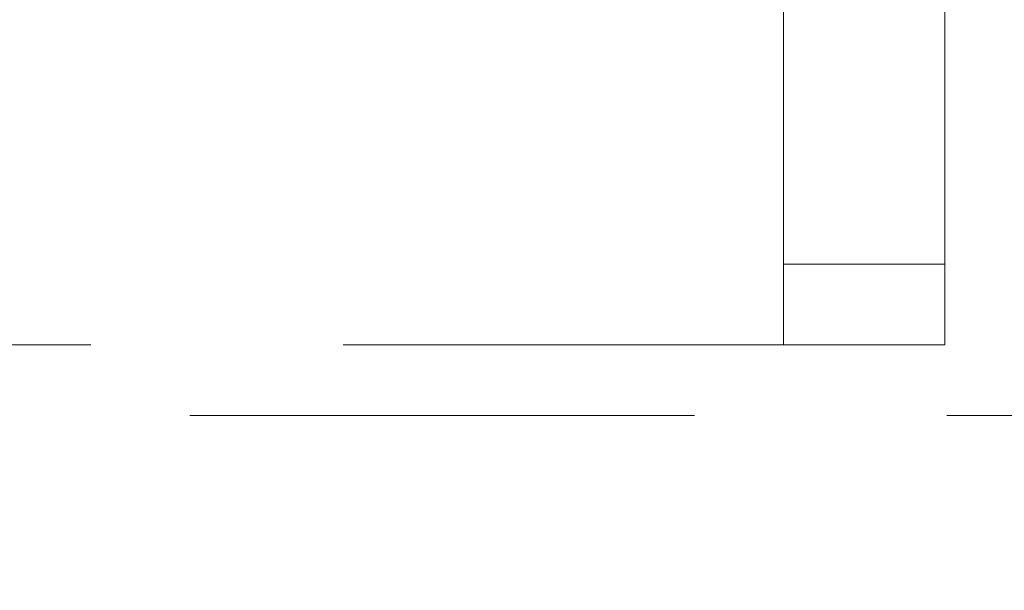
# Model space of a CAD drawing. Header units: millimetres. Extents: x 7483 to 13091, y 8111 to 13871.
# Tile 156 of 256: x 9838 to 9887, y 9184 to 9212. Entities that reach past the tile are written whole.
import ezdxf

# ---------------------------------------------------------------- set-up
doc = ezdxf.new("R2010")
doc.units = ezdxf.units.MM
doc.linetypes.add('DASHED2', pattern=[0.375, 0.25, -0.125])
doc.layers.add('a___wymiary', color=7, linetype='Continuous', lineweight=5, true_color=0x000000)
doc.layers.add('wymiary', color=7, linetype='Continuous', lineweight=5, true_color=0xb2b2b2)
doc.layers.add('A_zaluzje', color=7, linetype='Continuous', lineweight=15)
doc.layers.add('CZ-SR', color=106, linetype='Continuous', lineweight=13)
doc.styles.add('Arial', font='arial.ttf')
doc.dimstyles.new('wymiary agp1', dxfattribs={"dimtxt": 16, "dimasz": 5, "dimexe": 30, "dimexo": 60, "dimgap": 1.8, "dimtad": 1, "dimdec": 3, "dimrnd": 0.5, "dimdsep": 46, "dimtxsty": 'Arial', "dimblk": 'znacznik', "dimcen": 1.5, "dimse1": 1, "dimse2": 1, "dimclrd": 256, "dimazin": 0, "dimtfac": 1, "dimtdec": 3, "dimtmove": 1, "dimatfit": 3, "dimldrblk": 'znacznik', "dimfxl": 0, "dimlwd": -1, "dimarcsym": 0})

# ---------------------------------------------------------------- blocks, each defined once
blk = doc.blocks.new('ghgfhgfhhaasdsd')
at = {"layer": 'A_zaluzje', "linetype": 'DASHED2', "ltscale": 100}
for p, q in [((-2252.385, 13066.37), (202.524, 13066.373)), ((202.524, 13062.873), (-2255.868, 13062.873))]:
    blk.add_line(p, q, dxfattribs=at)
for points in [[(-1060.072, 13089.564), (-1060.072, 13066.364), (-1068.072, 13066.364)], [(-1064.521, 13066.364), (-1068.072, 13066.364), (-1068.072, 13089.564)], [(-1060.072, 13066.364), (-1060.072, 13070.364), (-1068.072, 13070.364), (-1068.072, 13066.364), (-1060.072, 13066.364), (-1060.072, 13070.364)]]:
    blk.add_lwpolyline(points, dxfattribs=at)
blk = doc.blocks.new('znacznik')
at = {"layer": 'a___wymiary'}
for p, q in [((0, 1.3936), (0, -1.3936)), ((1.3936, 0), (-1.3936, 0))]:
    blk.add_line(p, q, dxfattribs=at)
at = {"layer": 'a___wymiary', "const_width": 0.2}
blk.add_lwpolyline([(0.8759, 0.8759), (-0.8759, -0.8759)], dxfattribs=at)
blk = doc.blocks.new('*D1310')
at = {"layer": 'Defpoints', "color": 0, "transparency": 16777216}
for p in [(11144.697, 9237.004), (8715.288, 9231.259), (11144.697, 9089.562)]:
    blk.add_point(p, dxfattribs=at)
at = {"layer": 'wymiary', "color": 253, "true_color": 0x999999, "transparency": 16777216}
blk.add_line((8720.288, 9089.562), (11139.697, 9089.562), dxfattribs=at)
at = {"layer": 'wymiary', "color": 253, "true_color": 0x999999, "transparency": 16777216, "xscale": 5, "yscale": 5, "zscale": 5, "rotation": 180}
blk.add_blockref('znacznik', (8715.288, 9089.562), dxfattribs=at)
at = {"layer": 'wymiary', "color": 253, "true_color": 0x999999, "transparency": 16777216, "xscale": 5, "yscale": 5, "zscale": 5}
blk.add_blockref('znacznik', (11144.697, 9089.562), dxfattribs=at)
at = {"layer": 'wymiary', "color": 18, "true_color": 0x000000, "transparency": 16777216, "insert": (9929.993, 9099.531), "char_height": 16, "attachment_point": 5, "style": 'Arial'}
blk.add_mtext('2429.5', dxfattribs=at)
blk = doc.blocks.new('*D1313')
at = {"layer": 'Defpoints', "color": 0, "transparency": 16777216}
for p in [(12184.895, 9219.562), (8715.288, 9201.259), (12184.895, 9059.562)]:
    blk.add_point(p, dxfattribs=at)
at = {"layer": 'wymiary', "color": 253, "true_color": 0x999999, "transparency": 16777216}
blk.add_line((8720.288, 9059.562), (12179.895, 9059.562), dxfattribs=at)
at = {"layer": 'wymiary', "color": 253, "true_color": 0x999999, "transparency": 16777216, "xscale": 5, "yscale": 5, "zscale": 5, "rotation": 180}
blk.add_blockref('znacznik', (8715.288, 9059.562), dxfattribs=at)
at = {"layer": 'wymiary', "color": 253, "true_color": 0x999999, "transparency": 16777216, "xscale": 5, "yscale": 5, "zscale": 5}
blk.add_blockref('znacznik', (12184.895, 9059.562), dxfattribs=at)
at = {"layer": 'wymiary', "color": 18, "true_color": 0x000000, "transparency": 16777216, "insert": (10450.092, 9069.536), "char_height": 16, "attachment_point": 5, "style": 'Arial'}
blk.add_mtext('3469.5', dxfattribs=at)

msp = doc.modelspace()

# ---------------------------------------------------------------- block references
at = {"layer": 'CZ-SR'}
msp.add_blockref('ghgfhgfhhaasdsd', (10943.6738, -3870.4523), dxfattribs=at)

# ---------------------------------------------------------------- dimensions: what is measured, and where the dimension line sits
at = {"layer": 'wymiary'}
for base, p1, p2, picture, middle in [((11144.6975, 9089.5616), (8715.2884, 9231.2593), (11144.6975, 9237.0039), '*D1310', (9929.993, 9099.5307)), ((12184.8952, 9059.5616), (8715.2884, 9201.2593), (12184.8952, 9219.5616), '*D1313', (10450.0918, 9069.5362))]:
    dim = msp.add_linear_dim(base=base, p1=p1, p2=p2, dimstyle='wymiary agp1', override={"dimblk": 'znacznik'}, dxfattribs=at)
    dim.commit()
    dim.dimension.update_dxf_attribs({"geometry": picture, "text_midpoint": middle})

doc.saveas('drawing.dxf')
